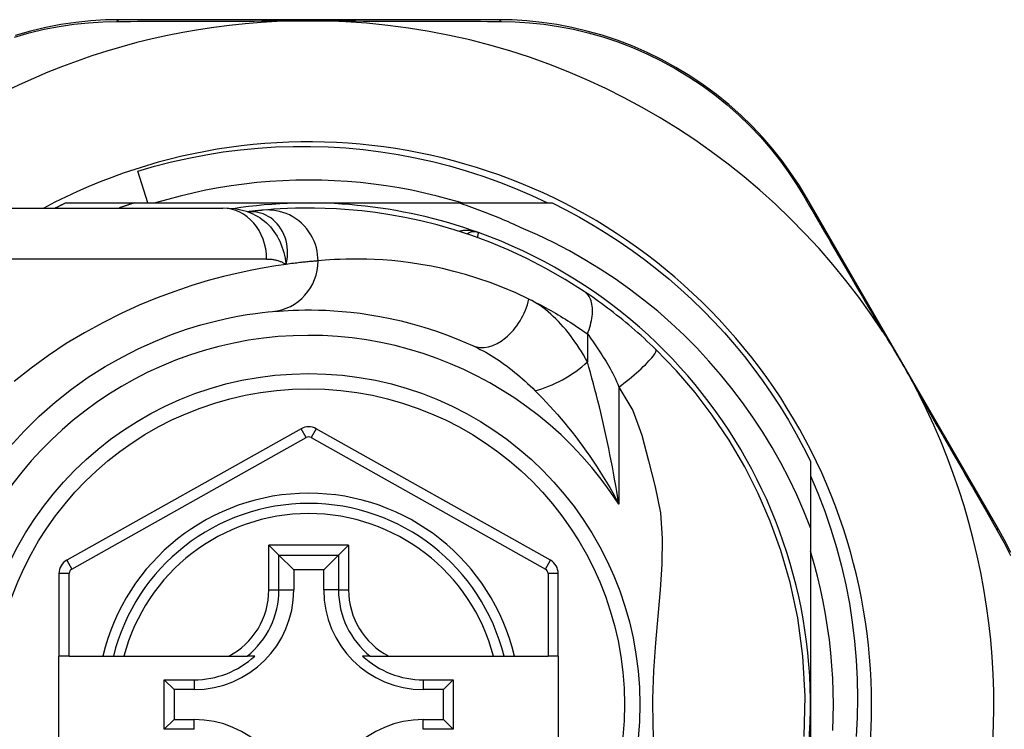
# Model space of a CAD drawing. Header units: inches. Extents: x 4 to 114, y 7 to 59.
# Tile 17 of 98: x 5.095 to 5.856, y 33.653 to 34.202. Entities that reach past the tile are written whole.
import ezdxf

# ---------------------------------------------------------------- set-up
doc = ezdxf.new("R2010")
doc.units = ezdxf.units.IN
doc.header["$MEASUREMENT"] = 0
doc.layers.add('Visible Edges(ANSI)', color=7, linetype='Continuous', lineweight=25)
doc.layers.add('Visible Tangent Edges(ANSI)', color=7, linetype='Continuous', lineweight=25)

msp = doc.modelspace()

# ---------------------------------------------------------------- linework, layer by layer
at = {"layer": 'Visible Edges(ANSI)'}
for p, q in [((5.46428, 34.20195), (5.1722, 34.20195)), ((5.19379, 34.06022), (5.18586, 34.08483)), ((5.85017, 33.80988), (5.70277, 34.06445)), ((5.01435, 34.05628), (5.25161, 34.05628)), ((5.12996, 34.06022), (5.18302, 34.06022)), ((5.18302, 34.06022), (5.31804, 34.06022)), ((5.31804, 34.06022), (5.43396, 34.06022)), ((5.43396, 34.06022), (5.50613, 34.06022)), ((5.27079, 34.05336), (5.27074, 34.05336)), ((5.31226, 33.88572), (5.13108, 33.78408)), ((5.50484, 33.78408), (5.32382, 33.88571)), ((5.70584, 33.86051), (5.70584, 33.80913)), ((5.70584, 33.80913), (5.70584, 33.67242)), ((5.28721, 33.79578), (5.29505, 33.78794)), ((5.34104, 33.78794), (5.34888, 33.79578)), ((5.29505, 33.78794), (5.30648, 33.77651)), ((5.34104, 33.78794), (5.32961, 33.77651)), ((5.12504, 33.77378), (5.12504, 33.70983)), ((5.30648, 33.77651), (5.30648, 33.76101)), ((5.32961, 33.77651), (5.30648, 33.77651)), ((5.32961, 33.76101), (5.32961, 33.77651)), ((5.51087, 33.70983), (5.51087, 33.77378)), ((5.13292, 33.70983), (5.12504, 33.70983)), ((5.12504, 33.63502), (5.12504, 33.70983)), ((5.13292, 33.70983), (5.159, 33.70983)), ((5.159, 33.70983), (5.1671, 33.70983)), ((5.1671, 33.70983), (5.17522, 33.70983)), ((5.17522, 33.70983), (5.2562, 33.70983)), ((5.2562, 33.70983), (5.27048, 33.70983)), ((5.27639, 33.70983), (5.27048, 33.70983)), ((5.36561, 33.70983), (5.3597, 33.70983)), ((5.36561, 33.70983), (5.37989, 33.70983)), ((5.37989, 33.70983), (5.46087, 33.70983)), ((5.46087, 33.70983), (5.46899, 33.70983)), ((5.46899, 33.70983), (5.47709, 33.70983)), ((5.47709, 33.70983), (5.503, 33.70983)), ((5.51087, 33.70983), (5.503, 33.70983)), ((5.51087, 33.70983), (5.51087, 33.63502)), ((5.20638, 33.65328), (5.20638, 33.69157)), ((5.20638, 33.69157), (5.21396, 33.68399)), ((5.20638, 33.69157), (5.22946, 33.69157)), ((5.40663, 33.69157), (5.42971, 33.69157)), ((5.42971, 33.69157), (5.42213, 33.68399)), ((5.42971, 33.69157), (5.42971, 33.65328)), ((5.21396, 33.68399), (5.21396, 33.66086)), ((5.22946, 33.68399), (5.21396, 33.68399)), ((5.42213, 33.68399), (5.40663, 33.68399)), ((5.42213, 33.66086), (5.42213, 33.68399)), ((5.70584, 33.67242), (5.70584, 33.51651)), ((5.20638, 33.65328), (5.21396, 33.66086)), ((5.21396, 33.66086), (5.22946, 33.66086)), ((5.40663, 33.66086), (5.42213, 33.66086)), ((5.42971, 33.65328), (5.42213, 33.66086)), ((5.22946, 33.65328), (5.20638, 33.65328)), ((5.42971, 33.65328), (5.40663, 33.65328))]:
    msp.add_line(p, q, dxfattribs=at)
at = {"layer": 'Visible Edges(ANSI)', "flags": 128}
for points in [[(5.1722, 34.20195), (5.16106, 34.20173), (5.1497, 34.20103), (5.13816, 34.19984), (5.12651, 34.19814), (5.11478, 34.1959), (5.10301, 34.19312), (5.09125, 34.1898)], [(5.30572, 34.20096), (5.30675, 34.20098), (5.30778, 34.201), (5.30881, 34.20102), (5.30984, 34.20103), (5.31087, 34.20105), (5.3119, 34.20106), (5.31293, 34.20107), (5.31395, 34.20108), (5.31498, 34.20108), (5.316, 34.20109), (5.31703, 34.20109), (5.31805, 34.20109), (5.31908, 34.20109), (5.3201, 34.20109), (5.32113, 34.20108), (5.32215, 34.20108), (5.32318, 34.20107), (5.3242, 34.20106), (5.32523, 34.20105), (5.32625, 34.20103), (5.32728, 34.20102), (5.32831, 34.201), (5.32934, 34.20098), (5.33036, 34.20096)], [(5.70277, 34.06445), (5.69703, 34.07393), (5.69076, 34.08337), (5.68399, 34.09272), (5.6767, 34.10193), (5.66893, 34.11093), (5.66067, 34.11969), (5.65194, 34.12818), (5.64275, 34.13636), (5.6331, 34.14417), (5.62303, 34.15159), (5.61259, 34.15857), (5.60183, 34.1651), (5.59079, 34.17115), (5.57951, 34.17668), (5.56805, 34.18166), (5.55645, 34.18608), (5.54478, 34.18992), (5.53307, 34.1932), (5.52136, 34.19593), (5.5097, 34.19814), (5.49812, 34.19983), (5.48666, 34.20102), (5.47537, 34.20172), (5.46428, 34.20195)], [(5.18586, 34.08483), (5.19891, 34.08863), (5.21206, 34.09202), (5.22529, 34.095), (5.23861, 34.09755), (5.25199, 34.09968), (5.26542, 34.1014), (5.2789, 34.10269), (5.29242, 34.10356), (5.30596, 34.104), (5.31952, 34.10402), (5.33309, 34.10361), (5.34665, 34.10278), (5.36019, 34.10151), (5.37367, 34.09983), (5.38707, 34.09772), (5.40039, 34.09519), (5.41362, 34.09224), (5.42674, 34.08889), (5.43975, 34.08512), (5.45263, 34.08095), (5.46538, 34.07636), (5.47798, 34.07138), (5.49043, 34.066), (5.50272, 34.06022)], [(5.4366, 34.06022), (5.42697, 34.06303), (5.41728, 34.06561), (5.40753, 34.06794), (5.39773, 34.07003), (5.38787, 34.07188), (5.37798, 34.07348), (5.36804, 34.07484), (5.35808, 34.07595), (5.34809, 34.07682), (5.33809, 34.07744), (5.32807, 34.07781), (5.31804, 34.07794), (5.30802, 34.07781), (5.298, 34.07744), (5.28799, 34.07682), (5.27801, 34.07595), (5.26804, 34.07484), (5.25811, 34.07348), (5.24821, 34.07188), (5.23836, 34.07003), (5.22855, 34.06794), (5.2188, 34.06561), (5.20911, 34.06303), (5.19949, 34.06022)], [(5.12205, 34.05628), (5.12238, 34.05645), (5.1227, 34.05662), (5.12303, 34.05678), (5.12336, 34.05695), (5.12369, 34.05712), (5.12402, 34.05728), (5.12435, 34.05745), (5.12468, 34.05761), (5.12501, 34.05778), (5.12533, 34.05794), (5.12566, 34.05811), (5.12599, 34.05827), (5.12632, 34.05844), (5.12665, 34.0586), (5.12698, 34.05876), (5.12731, 34.05893), (5.12764, 34.05909), (5.12797, 34.05925), (5.1283, 34.05941), (5.12863, 34.05957), (5.12897, 34.05974), (5.1293, 34.0599), (5.12963, 34.06006), (5.12996, 34.06022)], [(5.18302, 34.06022), (5.18253, 34.06006), (5.18205, 34.05991), (5.18156, 34.05975), (5.18108, 34.05959), (5.18059, 34.05943), (5.18011, 34.05927), (5.17962, 34.05911), (5.17914, 34.05895), (5.17866, 34.05878), (5.17817, 34.05862), (5.17769, 34.05846), (5.1772, 34.05829), (5.17672, 34.05813), (5.17624, 34.05797), (5.17575, 34.0578), (5.17527, 34.05763), (5.17479, 34.05747), (5.17431, 34.0573), (5.17382, 34.05713), (5.17334, 34.05696), (5.17286, 34.05679), (5.17238, 34.05662), (5.1719, 34.05645), (5.17142, 34.05628)], [(5.27104, 34.05326), (5.26115, 34.05558), (5.25161, 34.05628)], [(5.53098, 33.99181), (5.5162, 34.00118), (5.50143, 34.00964), (5.48674, 34.01723), (5.47223, 34.02395), (5.45798, 34.02987), (5.44405, 34.03501), (5.4305, 34.03944), (5.41735, 34.04322), (5.40465, 34.04639), (5.39244, 34.049), (5.38074, 34.05113), (5.36959, 34.05281), (5.35899, 34.05409), (5.34896, 34.05504), (5.33953, 34.05568), (5.3307, 34.05607), (5.32248, 34.05626), (5.31489, 34.05627), (5.30793, 34.05615), (5.3016, 34.05593), (5.29592, 34.05564), (5.29089, 34.05532), (5.28651, 34.05499), (5.28279, 34.05466)], [(5.48218, 34.04108), (5.48022, 34.042), (5.47826, 34.04291), (5.47629, 34.04381), (5.47431, 34.0447), (5.47234, 34.04558), (5.47036, 34.04645), (5.46837, 34.0473), (5.46638, 34.04815), (5.46438, 34.04899), (5.46238, 34.04981), (5.46038, 34.05062), (5.45837, 34.05143), (5.45636, 34.05222), (5.45434, 34.053), (5.45232, 34.05377), (5.4503, 34.05453), (5.44827, 34.05528), (5.44624, 34.05602), (5.4442, 34.05675), (5.44216, 34.05746), (5.44012, 34.05817), (5.43807, 34.05886), (5.43602, 34.05955), (5.43396, 34.06022)], [(5.50613, 34.06022), (5.51684, 34.05484), (5.5274, 34.04916), (5.5378, 34.04319), (5.54803, 34.03694), (5.55808, 34.0304), (5.56794, 34.02358), (5.57761, 34.0165), (5.58708, 34.00914), (5.59634, 34.00153), (5.60539, 33.99366), (5.61421, 33.98555), (5.62281, 33.97719), (5.63117, 33.96859), (5.63928, 33.95977), (5.64715, 33.95072), (5.65476, 33.94146), (5.66212, 33.93199), (5.6692, 33.92232), (5.67602, 33.91246), (5.68256, 33.90241), (5.68881, 33.89218), (5.69478, 33.88178), (5.70046, 33.87122), (5.70584, 33.86051)], [(5.28279, 34.05466), (5.28245, 34.05463), (5.28209, 34.0546), (5.28172, 34.05456), (5.28134, 34.05452), (5.28095, 34.05449), (5.28053, 34.05445), (5.28011, 34.0544), (5.27967, 34.05436), (5.27922, 34.05431), (5.27875, 34.05427), (5.27827, 34.05422), (5.27778, 34.05417), (5.27727, 34.05411), (5.27675, 34.05406), (5.27622, 34.054), (5.27567, 34.05394), (5.2751, 34.05387), (5.27453, 34.05381), (5.27394, 34.05374), (5.27334, 34.05367), (5.27272, 34.0536), (5.27209, 34.05352), (5.27145, 34.05344), (5.27079, 34.05336)], [(5.70584, 33.80913), (5.70075, 33.82192), (5.69523, 33.83454), (5.6893, 33.84697), (5.68294, 33.85921), (5.67617, 33.87123), (5.66899, 33.88304), (5.6614, 33.8946), (5.65344, 33.90589), (5.64511, 33.9169), (5.63641, 33.92761), (5.62736, 33.93802), (5.61796, 33.94812), (5.60822, 33.9579), (5.59815, 33.96735), (5.58776, 33.97646), (5.57705, 33.98521), (5.56607, 33.99359), (5.55481, 34.00158), (5.5433, 34.00918), (5.53153, 34.01638), (5.51953, 34.02318), (5.5073, 34.02957), (5.49484, 34.03553), (5.48218, 34.04108)], [(5.58622, 33.94706), (5.584, 33.94921), (5.58176, 33.95135), (5.57949, 33.95349), (5.57719, 33.9556), (5.57487, 33.95771), (5.57253, 33.9598), (5.57018, 33.96186), (5.56782, 33.9639), (5.56546, 33.96591), (5.5631, 33.96788), (5.56074, 33.96982), (5.55838, 33.97173), (5.55603, 33.9736), (5.55369, 33.97544), (5.55135, 33.97724), (5.54902, 33.97901), (5.54671, 33.98074), (5.5444, 33.98244), (5.54211, 33.9841), (5.53983, 33.98572), (5.53758, 33.98731), (5.53535, 33.98885), (5.53315, 33.99035), (5.53098, 33.99181)], [(5.08684, 33.87152), (5.09803, 33.88381), (5.10978, 33.89539), (5.12201, 33.90623), (5.13464, 33.91627), (5.14757, 33.92543), (5.16067, 33.93372), (5.17379, 33.94114), (5.1868, 33.94772), (5.19954, 33.95348), (5.21187, 33.95842), (5.22366, 33.96257), (5.23474, 33.96596), (5.24501, 33.96871), (5.2544, 33.97091), (5.26288, 33.97262), (5.2704, 33.97391), (5.27692, 33.97485), (5.28239, 33.97551), (5.28677, 33.97596), (5.29002, 33.97625)], [(5.29002, 33.97625), (5.29248, 33.97647), (5.29532, 33.9767), (5.29854, 33.97692), (5.30214, 33.97713), (5.30611, 33.97731), (5.31045, 33.97745), (5.31516, 33.97753), (5.32023, 33.97753), (5.32564, 33.97745), (5.3314, 33.97726), (5.3375, 33.97693), (5.34394, 33.97645), (5.35071, 33.9758), (5.35781, 33.97494), (5.36524, 33.97387), (5.373, 33.97255), (5.38108, 33.97096), (5.38946, 33.96906), (5.3981, 33.96685), (5.40699, 33.96428), (5.41611, 33.96135), (5.42541, 33.95803), (5.43489, 33.95428), (5.44451, 33.9501)], [(5.76178, 33.96053), (5.76303, 33.9586), (5.76427, 33.95665), (5.76549, 33.95469), (5.76671, 33.95274), (5.76792, 33.95076), (5.76913, 33.94876), (5.77034, 33.94675), (5.77154, 33.94475), (5.77271, 33.94276), (5.77387, 33.9408), (5.77502, 33.93883), (5.77616, 33.93687), (5.77729, 33.9349), (5.77843, 33.93293), (5.77955, 33.93095), (5.78068, 33.92896), (5.78179, 33.92698), (5.78291, 33.92497), (5.78404, 33.92292), (5.78517, 33.92086), (5.7863, 33.91877), (5.78741, 33.91668), (5.7885, 33.9146), (5.78957, 33.91254)], [(5.7011, 33.64765), (5.70185, 33.67881), (5.70006, 33.70988), (5.69598, 33.73958), (5.69013, 33.76679), (5.68294, 33.79159), (5.67473, 33.81433), (5.6655, 33.8356), (5.65506, 33.85618), (5.643, 33.87675), (5.62994, 33.89619), (5.61661, 33.91374), (5.60233, 33.93036), (5.58622, 33.94706)], [(5.70584, 33.84934), (5.71158, 33.83574), (5.71686, 33.82193), (5.72166, 33.80793), (5.72597, 33.79377), (5.72978, 33.77949), (5.73309, 33.76511), (5.73589, 33.75062), (5.73819, 33.73606), (5.73998, 33.72143), (5.74127, 33.70674), (5.74204, 33.69201), (5.7423, 33.67725), (5.74205, 33.66248), (5.74128, 33.64771)], [(5.86061, 33.78996), (5.85554, 33.80013), (5.85017, 33.80988)], [(5.72306, 33.65238), (5.72343, 33.6624), (5.72356, 33.67242), (5.72343, 33.68245), (5.72306, 33.69247), (5.72244, 33.70247), (5.72157, 33.71246), (5.72046, 33.72243), (5.7191, 33.73236), (5.7175, 33.74226), (5.71565, 33.75211), (5.71356, 33.76191), (5.71122, 33.77166), (5.70865, 33.78135), (5.70584, 33.79098)]]:
    msp.add_lwpolyline(points, dxfattribs=at)
at = {"layer": 'Visible Edges(ANSI)'}
msp.add_circle((5.31804, 33.67242), 0.25591, dxfattribs=at)
for centre, radius, start, end in [((5.31804, 33.67157), 0.52953, 91.33308, 133.40464), ((5.31804, 33.67157), 0.52953, 33.07249, 88.66692), ((5.31804, 33.67242), 0.43504, 241.92751, 118.07249), ((5.31804, 33.67242), 0.3878, 70.21195, 98.66609), ((5.31804, 33.67242), 0.3878, 261.33391, 70.21195), ((5.446, 34.02806), 0.00984, 70.21195, 123.93658), ((5.31804, 33.67157), 0.52953, 341.08535, 27.06854), ((5.31804, 33.87542), 0.01181, 60.68681, 119.29123), ((5.31804, 33.67242), 0.15551, 13.91643, 166.08357), ((5.13685, 33.77378), 0.01181, 119.29123, 180), ((5.49906, 33.77378), 0.01181, 0, 60.68681), ((5.22946, 33.76101), 0.07702, 270, 0), ((5.40663, 33.76101), 0.07702, 180, 270), ((5.22946, 33.76101), 0.06944, 270, 312.51741), ((5.40663, 33.76101), 0.06944, 227.48259, 270), ((5.22946, 33.58384), 0.07702, 0, 90), ((5.40663, 33.58384), 0.07702, 90, 180)]:
    msp.add_arc(centre, radius, start, end, dxfattribs=at)
at = {"layer": 'Visible Tangent Edges(ANSI)'}
for p, q in [((5.28551, 34.01691), (5.01435, 34.01691)), ((5.53345, 33.95905), (5.53345, 33.93739)), ((5.55775, 33.9179), (5.55775, 33.82739)), ((5.31611, 33.87885), (5.31226, 33.88572)), ((5.32382, 33.88571), (5.31997, 33.87885)), ((5.13493, 33.77721), (5.31611, 33.87885)), ((5.31997, 33.87885), (5.50099, 33.77721)), ((5.28721, 33.76101), (5.28721, 33.79578)), ((5.34888, 33.79578), (5.28721, 33.79578)), ((5.34888, 33.79578), (5.34888, 33.76101)), ((5.13108, 33.78408), (5.13493, 33.77721)), ((5.29505, 33.76101), (5.29505, 33.78794)), ((5.29505, 33.78794), (5.34104, 33.78794)), ((5.34104, 33.78794), (5.34104, 33.76101)), ((5.50099, 33.77721), (5.50484, 33.78408)), ((5.13292, 33.77378), (5.12504, 33.77378)), ((5.13292, 33.70983), (5.13292, 33.77378)), ((5.51087, 33.77378), (5.503, 33.77378)), ((5.503, 33.77378), (5.503, 33.70983)), ((5.28721, 33.76101), (5.29505, 33.76101)), ((5.29505, 33.76101), (5.30648, 33.76101)), ((5.34104, 33.76101), (5.32961, 33.76101)), ((5.34104, 33.76101), (5.34888, 33.76101)), ((5.22946, 33.69157), (5.22946, 33.68399)), ((5.40663, 33.69157), (5.40663, 33.68399)), ((5.22946, 33.65328), (5.22946, 33.66086)), ((5.40663, 33.65328), (5.40663, 33.66086))]:
    msp.add_line(p, q, dxfattribs=at)
at = {"layer": 'Visible Tangent Edges(ANSI)', "flags": 128}
for points in [[(5.09056, 34.18848), (5.10207, 34.19176), (5.11358, 34.19451), (5.12506, 34.19673), (5.13646, 34.19843), (5.14775, 34.19964), (5.15887, 34.20036), (5.16976, 34.20062)], [(5.16976, 34.20062), (5.175, 34.20065), (5.18027, 34.20067), (5.18559, 34.20069), (5.19095, 34.20071), (5.19635, 34.20073), (5.2018, 34.20075), (5.20728, 34.20077), (5.2128, 34.20078), (5.21837, 34.2008), (5.22397, 34.20082), (5.2296, 34.20083), (5.23528, 34.20085), (5.24099, 34.20086), (5.24673, 34.20088), (5.25251, 34.20089), (5.25832, 34.2009), (5.26416, 34.20091), (5.27003, 34.20092), (5.27593, 34.20093), (5.28186, 34.20094), (5.2878, 34.20094), (5.29377, 34.20095), (5.29974, 34.20095), (5.30572, 34.20096)], [(5.33036, 34.20096), (5.33635, 34.20095), (5.34234, 34.20095), (5.34831, 34.20094), (5.35427, 34.20094), (5.3602, 34.20093), (5.36611, 34.20092), (5.37199, 34.20091), (5.37784, 34.2009), (5.38366, 34.20089), (5.38946, 34.20088), (5.39522, 34.20086), (5.40095, 34.20085), (5.40664, 34.20083), (5.4123, 34.20082), (5.41793, 34.2008), (5.42352, 34.20078), (5.42907, 34.20077), (5.43458, 34.20075), (5.44005, 34.20073), (5.44547, 34.20071), (5.45085, 34.20069), (5.45619, 34.20067), (5.46147, 34.20064), (5.46671, 34.20062)], [(5.46671, 34.20062), (5.47756, 34.20035), (5.48862, 34.19962), (5.49983, 34.19842), (5.51116, 34.19673), (5.52257, 34.19454), (5.53402, 34.19183), (5.54548, 34.1886), (5.55691, 34.18482), (5.56826, 34.18048), (5.57948, 34.17559), (5.59051, 34.17017), (5.60133, 34.16425), (5.61187, 34.15785), (5.62209, 34.15102), (5.63196, 34.14377), (5.64142, 34.13613), (5.65043, 34.12814), (5.659, 34.11984), (5.6671, 34.11128), (5.67474, 34.10249), (5.6819, 34.09351), (5.68856, 34.08438), (5.69473, 34.07516), (5.70039, 34.06591)], [(5.70039, 34.06591), (5.70277, 34.06183), (5.70517, 34.05773), (5.70758, 34.0536), (5.71002, 34.04943), (5.71247, 34.04523), (5.71494, 34.04101), (5.71742, 34.03675), (5.71992, 34.03246), (5.72244, 34.02815), (5.72497, 34.02381), (5.72752, 34.01944), (5.73008, 34.01505), (5.73265, 34.01063), (5.73524, 34.00619), (5.73784, 34.00172), (5.74045, 33.99723), (5.74308, 33.99272), (5.74572, 33.98818), (5.74837, 33.98362), (5.75103, 33.97904), (5.7537, 33.97444), (5.75639, 33.96982), (5.75908, 33.96518), (5.76178, 33.96053)], [(5.27207, 34.05346), (5.27199, 34.05346), (5.27192, 34.05345), (5.27185, 34.05345), (5.27178, 34.05344), (5.27171, 34.05344), (5.27165, 34.05344), (5.27159, 34.05343), (5.27153, 34.05343), (5.27147, 34.05342), (5.27141, 34.05342), (5.27135, 34.05342), (5.2713, 34.05341), (5.27125, 34.05341), (5.2712, 34.0534), (5.27115, 34.0534), (5.2711, 34.0534), (5.27106, 34.05339), (5.27102, 34.05339), (5.27097, 34.05338), (5.27093, 34.05338), (5.27089, 34.05338), (5.27086, 34.05337), (5.27082, 34.05337), (5.27079, 34.05336)], [(5.27103, 34.05326), (5.27299, 34.05257), (5.2749, 34.05177), (5.27678, 34.05085), (5.27862, 34.04983), (5.28041, 34.04871), (5.28214, 34.04749), (5.28381, 34.04617), (5.28542, 34.04476), (5.28696, 34.04326), (5.28843, 34.04168), (5.28983, 34.04001), (5.29115, 34.03827), (5.2924, 34.03645), (5.29356, 34.03456), (5.29463, 34.03261), (5.29561, 34.03061), (5.29651, 34.02855), (5.29733, 34.02644), (5.29806, 34.02428), (5.29872, 34.02207), (5.29929, 34.01981), (5.29979, 34.01751), (5.30022, 34.01516), (5.30057, 34.01277)], [(5.30057, 34.01277), (5.30115, 34.01551), (5.30152, 34.01823), (5.30169, 34.02093), (5.30166, 34.02359), (5.30145, 34.0262), (5.30106, 34.02875), (5.30049, 34.03123), (5.29975, 34.03363), (5.29885, 34.03594), (5.29779, 34.03814), (5.29659, 34.04023), (5.29525, 34.04219), (5.29378, 34.04402), (5.29219, 34.04571), (5.29049, 34.04725), (5.28869, 34.04863), (5.2868, 34.04985), (5.28484, 34.0509), (5.28281, 34.05177), (5.28073, 34.05247), (5.2786, 34.05299), (5.27643, 34.05333), (5.27425, 34.05349), (5.27207, 34.05346)], [(5.32527, 34.01546), (5.32519, 34.01791), (5.32495, 34.02042), (5.32454, 34.02296), (5.32395, 34.02553), (5.32318, 34.02811), (5.32222, 34.03067), (5.32106, 34.03319), (5.31971, 34.03566), (5.31818, 34.03805), (5.31647, 34.04033), (5.31458, 34.0425), (5.31254, 34.04453), (5.31036, 34.0464), (5.30806, 34.0481), (5.30565, 34.04961), (5.30316, 34.05094), (5.30061, 34.05207), (5.29802, 34.053), (5.29541, 34.05373), (5.29281, 34.05427), (5.29023, 34.05462), (5.28769, 34.0548), (5.28521, 34.05481), (5.28279, 34.05466)], [(5.44933, 34.03732), (5.44872, 34.03753), (5.44811, 34.03773), (5.44749, 34.03792), (5.44686, 34.03809), (5.44624, 34.03825), (5.4456, 34.03839), (5.44497, 34.03852), (5.44433, 34.03863), (5.4437, 34.03873), (5.44306, 34.03882), (5.44242, 34.03889), (5.44178, 34.03894), (5.44114, 34.03898), (5.44051, 34.039), (5.43987, 34.03901), (5.43923, 34.039), (5.4386, 34.03897), (5.43797, 34.03893), (5.43734, 34.03886), (5.43671, 34.03878), (5.43609, 34.03868), (5.43547, 34.03856), (5.43486, 34.03842), (5.43426, 34.03827)], [(5.4485, 34.03343), (5.44857, 34.03373), (5.44863, 34.03402), (5.44869, 34.0343), (5.44875, 34.03457), (5.4488, 34.03483), (5.44885, 34.03508), (5.4489, 34.03531), (5.44895, 34.03553), (5.449, 34.03574), (5.44904, 34.03594), (5.44908, 34.03613), (5.44911, 34.0363), (5.44915, 34.03646), (5.44918, 34.03661), (5.44921, 34.03674), (5.44923, 34.03686), (5.44925, 34.03697), (5.44927, 34.03706), (5.44929, 34.03714), (5.4493, 34.0372), (5.44931, 34.03726), (5.44932, 34.03729), (5.44933, 34.03731), (5.44933, 34.03732)], [(5.30057, 34.01277), (5.2926, 34.01161), (5.28374, 34.01015), (5.27402, 34.00832), (5.2635, 34.00609), (5.25222, 34.0034), (5.24023, 34.00018), (5.22761, 33.99635), (5.21446, 33.99191), (5.2009, 33.98683), (5.18703, 33.9811), (5.17297, 33.97472), (5.15881, 33.96767), (5.14468, 33.95994), (5.13067, 33.95152), (5.1169, 33.94241), (5.10344, 33.93263), (5.09037, 33.92224)], [(5.28551, 34.01691), (5.2862, 34.01691), (5.28689, 34.01689), (5.28757, 34.01685), (5.28825, 34.0168), (5.28892, 34.01674), (5.28959, 34.01667), (5.29025, 34.01658), (5.29091, 34.01647), (5.29156, 34.01635), (5.29221, 34.01622), (5.29285, 34.01607), (5.29349, 34.01591), (5.29411, 34.01573), (5.29474, 34.01553), (5.29535, 34.01533), (5.29596, 34.0151), (5.29656, 34.01486), (5.29716, 34.01461), (5.29774, 34.01434), (5.29833, 34.01406), (5.2989, 34.01376), (5.29947, 34.01345), (5.30002, 34.01312), (5.30057, 34.01277)], [(5.32527, 34.01546), (5.32468, 34.01541), (5.32406, 34.01536), (5.32339, 34.0153), (5.32269, 34.01524), (5.32195, 34.01518), (5.32117, 34.01511), (5.32034, 34.01504), (5.31948, 34.01496), (5.31859, 34.01487), (5.31765, 34.01478), (5.31667, 34.01469), (5.31566, 34.01458), (5.31461, 34.01448), (5.31352, 34.01436), (5.31239, 34.01424), (5.31123, 34.01411), (5.31002, 34.01397), (5.30879, 34.01382), (5.30751, 34.01367), (5.3062, 34.01351), (5.30484, 34.01334), (5.30346, 34.01316), (5.30203, 34.01297), (5.30057, 34.01277)], [(5.48829, 33.98593), (5.47814, 33.99065), (5.46814, 33.99488), (5.45832, 33.99863), (5.4487, 34.00194), (5.43932, 34.00484), (5.4302, 34.00734), (5.42136, 34.00948), (5.41283, 34.01128), (5.40465, 34.01277), (5.39681, 34.01398), (5.38931, 34.01494), (5.38217, 34.01568), (5.37537, 34.01622), (5.36894, 34.01659), (5.36286, 34.01681), (5.35714, 34.0169), (5.35179, 34.0169), (5.34683, 34.01681), (5.34225, 34.01665), (5.33805, 34.01644), (5.33426, 34.01621), (5.33086, 34.01596), (5.32787, 34.0157), (5.32527, 34.01546)], [(5.53345, 33.95905), (5.53411, 33.96073), (5.53472, 33.96242), (5.53528, 33.96414), (5.53579, 33.96585), (5.53622, 33.96757), (5.5366, 33.96929), (5.5369, 33.97099), (5.53713, 33.97267), (5.53729, 33.97432), (5.53737, 33.97594), (5.53738, 33.97751), (5.5373, 33.97904), (5.53715, 33.98051), (5.53692, 33.98192), (5.53662, 33.98327), (5.53624, 33.98454), (5.53579, 33.98574), (5.53528, 33.98686), (5.5347, 33.98789), (5.53406, 33.98885), (5.53336, 33.98971), (5.53261, 33.9905), (5.53182, 33.99119), (5.53098, 33.99181)], [(5.48829, 33.98593), (5.49014, 33.98502), (5.492, 33.98409), (5.49386, 33.98314), (5.49573, 33.98218), (5.4976, 33.9812), (5.49947, 33.9802), (5.50135, 33.97918), (5.50323, 33.97815), (5.50511, 33.97709), (5.50699, 33.97602), (5.50888, 33.97493), (5.51076, 33.97382), (5.51265, 33.97269), (5.51454, 33.97155), (5.51643, 33.97038), (5.51832, 33.9692), (5.52021, 33.968), (5.5221, 33.96678), (5.52399, 33.96554), (5.52588, 33.96428), (5.52777, 33.96301), (5.52966, 33.96171), (5.53155, 33.96039), (5.53345, 33.95905)], [(5.53345, 33.93739), (5.53193, 33.9401), (5.53038, 33.94277), (5.52878, 33.9454), (5.52715, 33.94798), (5.52548, 33.95051), (5.52378, 33.95298), (5.52205, 33.9554), (5.52028, 33.95776), (5.51848, 33.96006), (5.51665, 33.9623), (5.5148, 33.96448), (5.51291, 33.9666), (5.51099, 33.96864), (5.50905, 33.97062), (5.50707, 33.97253), (5.50507, 33.97436), (5.50305, 33.97611), (5.501, 33.97779), (5.49892, 33.97938), (5.49682, 33.98089), (5.49471, 33.9823), (5.49258, 33.98361), (5.49044, 33.98482), (5.48829, 33.98593)], [(5.53345, 33.95905), (5.53442, 33.95774), (5.53541, 33.95639), (5.53641, 33.95501), (5.53742, 33.95359), (5.53844, 33.95213), (5.53947, 33.95064), (5.5405, 33.94912), (5.54154, 33.94757), (5.54259, 33.94598), (5.54363, 33.94436), (5.54469, 33.94271), (5.54574, 33.94103), (5.5468, 33.93932), (5.54786, 33.93758), (5.54892, 33.93581), (5.54998, 33.934), (5.55103, 33.93218), (5.55209, 33.93032), (5.55312, 33.92841), (5.55413, 33.92642), (5.55509, 33.92438), (5.55602, 33.92227), (5.55691, 33.92011), (5.55775, 33.9179)], [(5.44451, 33.9501), (5.44656, 33.94914), (5.44862, 33.94813), (5.45068, 33.94707), (5.45275, 33.94596), (5.45483, 33.94479), (5.4569, 33.94359), (5.45898, 33.94233), (5.46105, 33.94104), (5.46311, 33.9397), (5.46517, 33.93832), (5.46722, 33.93691), (5.46926, 33.93545), (5.4713, 33.93395), (5.47333, 33.93242), (5.47535, 33.93085), (5.47736, 33.92924), (5.47936, 33.92759), (5.48136, 33.92591), (5.48334, 33.92419), (5.48531, 33.92243), (5.48727, 33.92064), (5.48922, 33.91882), (5.49114, 33.91696), (5.49305, 33.91508)], [(5.55775, 33.9179), (5.55969, 33.91937), (5.56165, 33.92088), (5.56363, 33.92244), (5.5656, 33.92403), (5.56757, 33.92564), (5.5695, 33.92726), (5.5714, 33.92889), (5.57324, 33.93051), (5.575, 33.93211), (5.57667, 33.93368), (5.57825, 33.9352), (5.57971, 33.93666), (5.58104, 33.93806), (5.58223, 33.93937), (5.58329, 33.9406), (5.58419, 33.94174), (5.58495, 33.94277), (5.58556, 33.9437), (5.58601, 33.94453), (5.58632, 33.94524), (5.58649, 33.94585), (5.58652, 33.94636), (5.58643, 33.94676), (5.58622, 33.94706)], [(5.55775, 33.82739), (5.55697, 33.83223), (5.55616, 33.83706), (5.55533, 33.84188), (5.55448, 33.84668), (5.55361, 33.85147), (5.55272, 33.85624), (5.5518, 33.86099), (5.55086, 33.86573), (5.54991, 33.87044), (5.54893, 33.87512), (5.54794, 33.87978), (5.54692, 33.88442), (5.54589, 33.88903), (5.54484, 33.89362), (5.54377, 33.89818), (5.54268, 33.90271), (5.54157, 33.90721), (5.54045, 33.91168), (5.53931, 33.9161), (5.53816, 33.92048), (5.53699, 33.9248), (5.53582, 33.92906), (5.53463, 33.93326), (5.53345, 33.93739)], [(5.49305, 33.91508), (5.4959, 33.9122), (5.49876, 33.90925), (5.50163, 33.90621), (5.50451, 33.90309), (5.50739, 33.89991), (5.51026, 33.89665), (5.51312, 33.89332), (5.51597, 33.88992), (5.5188, 33.88647), (5.52161, 33.88295), (5.5244, 33.87937), (5.52717, 33.87574), (5.5299, 33.87204), (5.53261, 33.86827), (5.5353, 33.86445), (5.53795, 33.86056), (5.54056, 33.85662), (5.54315, 33.85261), (5.54569, 33.84855), (5.54819, 33.84442), (5.55065, 33.84024), (5.55307, 33.83601), (5.55543, 33.83172), (5.55775, 33.82739)], [(5.55775, 33.9179), (5.56851, 33.89968), (5.57558, 33.88061), (5.58079, 33.86093), (5.58587, 33.84083), (5.58992, 33.82067), (5.59134, 33.80078), (5.591, 33.78103), (5.58962, 33.76112), (5.5878, 33.74085), (5.58599, 33.72004), (5.58455, 33.69856), (5.58382, 33.67685), (5.58407, 33.65522), (5.58495, 33.63353)], [(5.78957, 33.91254), (5.79225, 33.9079), (5.79492, 33.90327), (5.79758, 33.89866), (5.80023, 33.89406), (5.80287, 33.88949), (5.8055, 33.88493), (5.80811, 33.8804), (5.81071, 33.87588), (5.8133, 33.87139), (5.81587, 33.86692), (5.81843, 33.86247), (5.82098, 33.85805), (5.82351, 33.85365), (5.82602, 33.84928), (5.82852, 33.84493), (5.83101, 33.84061), (5.83348, 33.83631), (5.83593, 33.83204), (5.83836, 33.82781), (5.84077, 33.8236), (5.84317, 33.81942), (5.84555, 33.81528), (5.8479, 33.81117), (5.85024, 33.80709)], [(5.85024, 33.80709), (5.85546, 33.79753), (5.86039, 33.78756)]]:
    msp.add_lwpolyline(points, dxfattribs=at)
at = {"layer": 'Visible Tangent Edges(ANSI)'}
msp.add_circle((5.31804, 33.67242), 0.24409, dxfattribs=at)
for centre, radius, start, end in [((5.31804, 33.67242), 0.28543, 32.8812, 327.1188), ((5.31804, 33.87542), 0.00394, 60.68681, 119.29123), ((5.31804, 33.67242), 0.16339, 13.23324, 166.76676), ((5.31804, 33.67242), 0.14764, 14.67485, 165.32515), ((5.13685, 33.77378), 0.00394, 119.29123, 180), ((5.49906, 33.77378), 0.00394, 0, 60.68681), ((5.22946, 33.76101), 0.05775, 297.58522, 0), ((5.22946, 33.76101), 0.06559, 308.70967, 0), ((5.40663, 33.76101), 0.06559, 180, 231.29033), ((5.40663, 33.76101), 0.05775, 180, 242.41478)]:
    msp.add_arc(centre, radius, start, end, dxfattribs=at)
for centre, major_axis, ratio, start_param, end_param in [((5.1722, 34.19195), (0, 0.01), 0.487954, 0, 0.52137), ((5.46428, 34.19195), (0, 0.01), 0.488859, 5.761481, 6.283185), ((5.69412, 34.05944), (0.00865, 0.00501), 0.491578, 0, 0.522713), ((5.25161, 34.01691), (0, 0.03937), 0.860915, 4.712389, 6.283185), ((5.25803, 34.24977), (0.01245, -0.19646), 0.394768, 0.00408, 0.020515), ((5.2864, 34.01546), (0.00362, -0.0392), 0.987056, 0, 1.480007), ((5.46083, 33.98593), (-0.01632, -0.03583), 0.663135, 0, 1.864107), ((5.50914, 33.93739), (0.034, 0.01985), 0.367954, 4.019795, 5.274641), ((5.84151, 33.80487), (0.00865, 0.00501), 0.490887, 5.760729, 6.283185)]:
    msp.add_ellipse(centre, major_axis=major_axis, ratio=ratio, start_param=start_param, end_param=end_param, dxfattribs=at)

doc.saveas('drawing.dxf')
